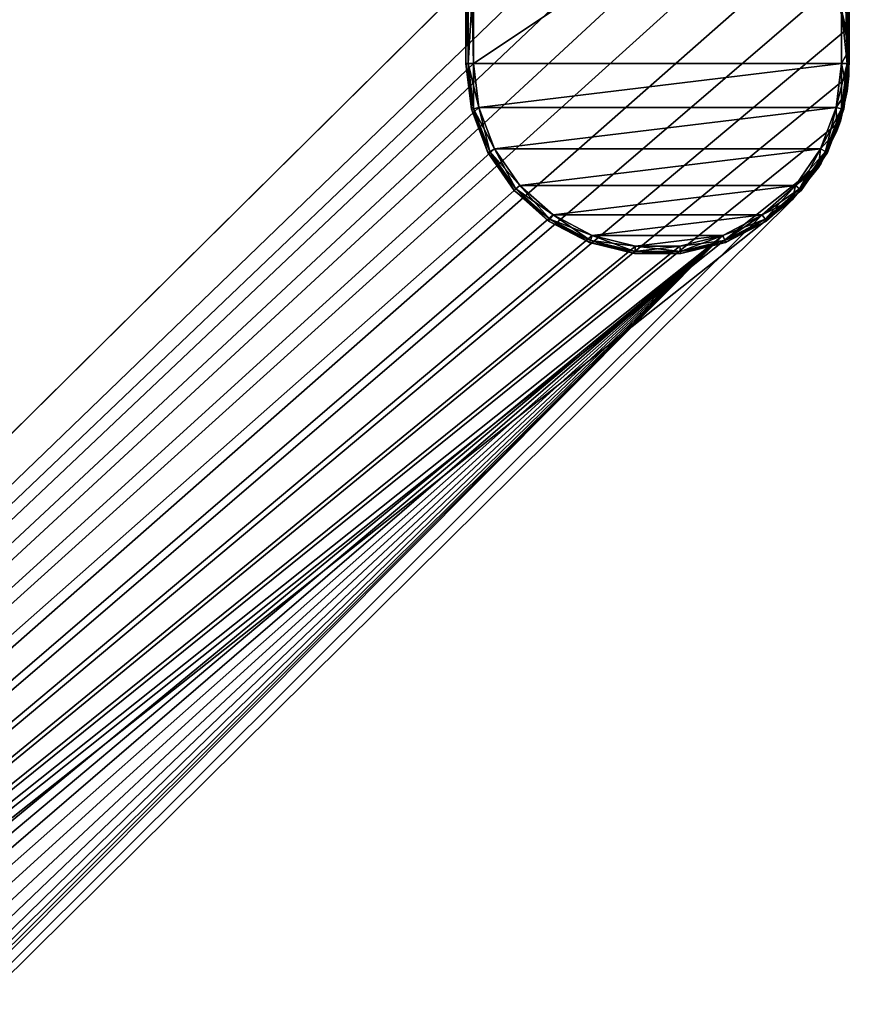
# Model space of a CAD drawing. Header units: metres. Extents: x 0 to 703, y -654 to 49.
# Tile 7 of 22: x 137 to 191, y -92 to -28. Entities that reach past the tile are written whole.
import ezdxf

# ---------------------------------------------------------------- set-up
doc = ezdxf.new("R2010")
doc.units = ezdxf.units.M

msp = doc.modelspace()

# ---------------------------------------------------------------- linework, layer by layer
at = {"layer": 'Y2A670'}
for points in [[(166.349472, -30.5, 1986.5), (166.349472, -30.5, 1991.5), (166.349472, -14.5, 1986.5)], [(166.349472, -30.5, 1991.5), (166.349472, -14.5, 1991.5), (166.349472, -14.5, 1986.5)], [(166.495911, -14.5, 1986.146484), (166.495911, -30.5, 1986.146484), (166.349472, -14.5, 1986.5)], [(166.495911, -30.5, 1986.146484), (166.349472, -30.5, 1986.5), (166.349472, -14.5, 1986.5)], [(166.495911, -30.5, 1991.853516), (166.495911, -14.5, 1991.853516), (166.349472, -30.5, 1991.5)], [(166.495911, -14.5, 1991.853516), (166.349472, -14.5, 1991.5), (166.349472, -30.5, 1991.5)], [(166.849472, -14.5, 1986), (166.849472, -30.5, 1986), (166.495911, -14.5, 1986.146484)], [(166.849472, -30.5, 1986), (166.495911, -30.5, 1986.146484), (166.495911, -14.5, 1986.146484)], [(166.849472, -24.792381, 1992), (166.495911, -14.5, 1991.853516), (166.495911, -30.5, 1991.853516)], [(190.849472, -30.5, 1986), (166.849472, -30.5, 1986), (190.849472, -14.5, 1986)], [(166.849472, -30.5, 1986), (166.849472, -14.5, 1986), (190.849472, -14.5, 1986)], [(191.203018, -14.5, 1986.146484), (191.203018, -30.5, 1986.146484), (190.849472, -14.5, 1986)], [(191.203018, -30.5, 1986.146484), (190.849472, -30.5, 1986), (190.849472, -14.5, 1986)], [(191.203018, -30.5, 1991.853516), (191.203018, -14.5, 1991.853516), (190.849472, -27, 1992)], [(191.349472, -14.5, 1986.5), (191.349472, -30.5, 1986.5), (191.203018, -14.5, 1986.146484)], [(191.349472, -30.5, 1986.5), (191.203018, -30.5, 1986.146484), (191.203018, -14.5, 1986.146484)], [(191.349472, -30.5, 1991.5), (191.349472, -14.5, 1991.5), (191.203018, -30.5, 1991.853516)], [(191.349472, -14.5, 1991.5), (191.203018, -14.5, 1991.853516), (191.203018, -30.5, 1991.853516)], [(191.349472, -30.5, 1986.5), (191.349472, -14.5, 1986.5), (191.349472, -30.5, 1991.5)], [(191.349472, -14.5, 1986.5), (191.349472, -14.5, 1991.5), (191.349472, -30.5, 1991.5)], [(178.153732, -18.019377, 1998), (10.203054, -179.964493, 1998), (181.160767, -18.215542, 1998)], [(10.203054, -179.964493, 1998), (178.153732, -18.019377, 1998), (170.052521, -21.619474, 1998)], [(181.160767, -18.215542, 1998), (10.203054, -179.964493, 1998), (184.033463, -19.125635, 1998)], [(184.033463, -19.125635, 1998), (10.203054, -179.964493, 1998), (186.604889, -20.696764, 1998)], [(186.604889, -20.696764, 1998), (10.203054, -179.964493, 1998), (188.725601, -22.837624, 1998)], [(170.052521, -21.619474, 1998), (170.052521, -21.619474, 1992), (10.203054, -179.964493, 1998)], [(170.052521, -21.619474, 1992), (166.849472, -24.792381, 1992), (10.203054, -179.964493, 1998)], [(188.725601, -22.837624, 1998), (10.203054, -179.964493, 1998), (190.272339, -25.42379, 1998)], [(10.203054, -179.964493, 1998), (166.849472, -24.792381, 1992), (13.352166, -176.845032, 1992)], [(166.849472, -30.5, 1992), (13.352166, -176.845032, 1992), (166.849472, -24.792381, 1992)], [(166.849472, -30.5, 1992), (166.849472, -24.792381, 1992), (166.495911, -30.5, 1991.853516)], [(190.272339, -25.42379, 1998), (10.203054, -179.964493, 1998), (191.155228, -28.30497, 1998)], [(191.155228, -28.30497, 1998), (190.849472, -27, 1992), (190.272339, -25.42379, 1998)], [(190.849472, -27, 1992), (191.155228, -28.30497, 1998), (191.319717, -29.63806, 1992)], [(190.849472, -30.5, 1992), (191.203018, -30.5, 1991.853516), (190.849472, -27, 1992)], [(190.849472, -27, 1992), (191.319717, -29.63806, 1992), (190.849472, -30.5, 1992)], [(191.155228, -28.30497, 1998), (10.203054, -179.964493, 1998), (191.322952, -31.313715, 1998)], [(191.155228, -28.30497, 1998), (191.322952, -31.313715, 1998), (191.319717, -29.63806, 1992)], [(191.319717, -29.63806, 1992), (191.216888, -32.315727, 1992), (190.849472, -30.5, 1992)], [(191.319717, -29.63806, 1992), (191.322952, -31.313715, 1998), (191.216888, -32.315727, 1992)], [(167.198166, -33.371788, 1992), (13.352166, -176.845032, 1992), (166.849472, -30.5, 1992)], [(166.712692, -33.491447, 1986.5), (166.712692, -33.491447, 1991.5), (166.349472, -30.5, 1986.5)], [(166.712692, -33.491447, 1991.5), (166.349472, -30.5, 1991.5), (166.349472, -30.5, 1986.5)], [(166.495911, -30.5, 1986.146484), (166.854889, -33.456398, 1986.146484), (166.349472, -30.5, 1986.5)], [(166.854889, -33.456398, 1986.146484), (166.712692, -33.491447, 1986.5), (166.349472, -30.5, 1986.5)], [(166.495911, -30.5, 1991.853516), (166.349472, -30.5, 1991.5), (166.712692, -33.491447, 1991.5)], [(166.849472, -30.5, 1986), (167.198166, -33.371788, 1986), (166.495911, -30.5, 1986.146484)], [(167.198166, -33.371788, 1986), (166.854889, -33.456398, 1986.146484), (166.495911, -30.5, 1986.146484)], [(166.849472, -30.5, 1992), (166.495911, -30.5, 1991.853516), (166.854889, -33.456398, 1991.853516)], [(166.854889, -33.456398, 1991.853516), (166.495911, -30.5, 1991.853516), (166.712692, -33.491447, 1991.5)], [(167.198166, -33.371788, 1986), (166.849472, -30.5, 1986), (190.849472, -30.5, 1986)], [(167.198166, -33.371788, 1992), (166.849472, -30.5, 1992), (166.854889, -33.456398, 1991.853516)], [(190.500778, -33.371788, 1986), (167.198166, -33.371788, 1986), (190.849472, -30.5, 1986)], [(190.500778, -33.371788, 1986), (190.849472, -30.5, 1986), (190.844055, -33.456398, 1986.146484)], [(190.849472, -30.5, 1992), (190.500778, -33.371788, 1992), (191.203018, -30.5, 1991.853516)], [(190.500778, -33.371788, 1992), (190.844055, -33.456398, 1991.853516), (191.203018, -30.5, 1991.853516)], [(190.849472, -30.5, 1992), (191.216888, -32.315727, 1992), (190.500778, -33.371788, 1992)], [(190.849472, -30.5, 1986), (191.203018, -30.5, 1986.146484), (190.844055, -33.456398, 1986.146484)], [(190.844055, -33.456398, 1986.146484), (191.203018, -30.5, 1986.146484), (190.986237, -33.491447, 1986.5)], [(191.203018, -30.5, 1991.853516), (190.844055, -33.456398, 1991.853516), (191.349472, -30.5, 1991.5)], [(190.844055, -33.456398, 1991.853516), (190.986237, -33.491447, 1991.5), (191.349472, -30.5, 1991.5)], [(191.349472, -30.5, 1986.5), (191.349472, -30.5, 1991.5), (190.986237, -33.491447, 1986.5)], [(191.349472, -30.5, 1991.5), (190.986237, -33.491447, 1991.5), (190.986237, -33.491447, 1986.5)], [(191.203018, -30.5, 1986.146484), (191.349472, -30.5, 1986.5), (190.986237, -33.491447, 1986.5)], [(191.322952, -31.313715, 1998), (10.203054, -179.964493, 1998), (190.765762, -34.275169, 1998)], [(191.322952, -31.313715, 1998), (190.765762, -34.275169, 1998), (191.216888, -32.315727, 1992)], [(191.216888, -32.315727, 1992), (190.545715, -34.909954, 1992), (190.500778, -33.371788, 1992)], [(191.216888, -32.315727, 1992), (190.765762, -34.275169, 1998), (190.545715, -34.909954, 1992)], [(168.223999, -36.076679, 1992), (13.352166, -176.845032, 1992), (167.198166, -33.371788, 1992)], [(167.198166, -33.371788, 1986), (168.223999, -36.076679, 1986), (166.854889, -33.456398, 1986.146484)], [(167.198166, -33.371788, 1992), (166.854889, -33.456398, 1991.853516), (167.910934, -36.240982, 1991.853516)], [(168.223999, -36.076679, 1986), (167.198166, -33.371788, 1986), (190.500778, -33.371788, 1986)], [(168.223999, -36.076679, 1992), (167.198166, -33.371788, 1992), (167.910934, -36.240982, 1991.853516)], [(189.474945, -36.076679, 1986), (168.223999, -36.076679, 1986), (190.500778, -33.371788, 1986)], [(189.474945, -36.076679, 1986), (190.500778, -33.371788, 1986), (189.787994, -36.240982, 1986.146484)], [(190.500778, -33.371788, 1992), (189.474945, -36.076679, 1992), (190.844055, -33.456398, 1991.853516)], [(190.500778, -33.371788, 1992), (190.545715, -34.909954, 1992), (189.474945, -36.076679, 1992)], [(190.500778, -33.371788, 1986), (190.844055, -33.456398, 1986.146484), (189.787994, -36.240982, 1986.146484)], [(166.854889, -33.456398, 1986.146484), (167.910934, -36.240982, 1986.146484), (166.712692, -33.491447, 1986.5)], [(166.854889, -33.456398, 1991.853516), (166.712692, -33.491447, 1991.5), (167.781265, -36.30904, 1991.5)], [(167.781265, -36.30904, 1986.5), (167.781265, -36.30904, 1991.5), (166.712692, -33.491447, 1986.5)], [(167.781265, -36.30904, 1991.5), (166.712692, -33.491447, 1991.5), (166.712692, -33.491447, 1986.5)], [(167.910934, -36.240982, 1986.146484), (167.781265, -36.30904, 1986.5), (166.712692, -33.491447, 1986.5)], [(168.223999, -36.076679, 1986), (167.910934, -36.240982, 1986.146484), (166.854889, -33.456398, 1986.146484)], [(167.910934, -36.240982, 1991.853516), (166.854889, -33.456398, 1991.853516), (167.781265, -36.30904, 1991.5)], [(189.474945, -36.076679, 1992), (189.787994, -36.240982, 1991.853516), (190.844055, -33.456398, 1991.853516)], [(189.787994, -36.240982, 1986.146484), (190.844055, -33.456398, 1986.146484), (189.917664, -36.30904, 1986.5)], [(190.844055, -33.456398, 1991.853516), (189.787994, -36.240982, 1991.853516), (190.986237, -33.491447, 1991.5)], [(189.787994, -36.240982, 1991.853516), (189.917664, -36.30904, 1991.5), (190.986237, -33.491447, 1991.5)], [(190.844055, -33.456398, 1986.146484), (190.986237, -33.491447, 1986.5), (189.917664, -36.30904, 1986.5)], [(190.986237, -33.491447, 1986.5), (190.986237, -33.491447, 1991.5), (189.917664, -36.30904, 1986.5)], [(190.986237, -33.491447, 1991.5), (189.917664, -36.30904, 1991.5), (189.917664, -36.30904, 1986.5)], [(190.765762, -34.275169, 1998), (10.203054, -179.964493, 1998), (189.516037, -37.017227, 1998)], [(190.765762, -34.275169, 1998), (189.516037, -37.017227, 1998), (190.545715, -34.909954, 1992)], [(189.516037, -37.017227, 1998), (189.337051, -37.301525, 1992), (190.545715, -34.909954, 1992)], [(190.545715, -34.909954, 1992), (189.337051, -37.301525, 1992), (189.474945, -36.076679, 1992)], [(169.86734, -38.457474, 1992), (13.352166, -176.845032, 1992), (168.223999, -36.076679, 1992)], [(167.910934, -36.240982, 1986.146484), (169.602707, -38.691921, 1986.146484), (167.781265, -36.30904, 1986.5)], [(167.910934, -36.240982, 1991.853516), (167.781265, -36.30904, 1991.5), (169.493088, -38.789032, 1991.5)], [(169.493088, -38.789032, 1986.5), (169.493088, -38.789032, 1991.5), (167.781265, -36.30904, 1986.5)], [(169.493088, -38.789032, 1991.5), (167.781265, -36.30904, 1991.5), (167.781265, -36.30904, 1986.5)], [(169.602707, -38.691921, 1986.146484), (169.493088, -38.789032, 1986.5), (167.781265, -36.30904, 1986.5)], [(168.223999, -36.076679, 1986), (169.86734, -38.457474, 1986), (167.910934, -36.240982, 1986.146484)], [(168.223999, -36.076679, 1992), (167.910934, -36.240982, 1991.853516), (169.602707, -38.691921, 1991.853516)], [(169.86734, -38.457474, 1986), (169.602707, -38.691921, 1986.146484), (167.910934, -36.240982, 1986.146484)], [(169.602707, -38.691921, 1991.853516), (167.910934, -36.240982, 1991.853516), (169.493088, -38.789032, 1991.5)], [(169.86734, -38.457474, 1986), (168.223999, -36.076679, 1986), (189.474945, -36.076679, 1986)], [(169.86734, -38.457474, 1992), (168.223999, -36.076679, 1992), (169.602707, -38.691921, 1991.853516)], [(187.831604, -38.457474, 1986), (169.86734, -38.457474, 1986), (189.474945, -36.076679, 1986)], [(187.831604, -38.457474, 1986), (189.474945, -36.076679, 1986), (188.096237, -38.691921, 1986.146484)], [(189.474945, -36.076679, 1992), (187.831604, -38.457474, 1992), (189.787994, -36.240982, 1991.853516)], [(189.474945, -36.076679, 1992), (189.337051, -37.301525, 1992), (187.831604, -38.457474, 1992)], [(187.831604, -38.457474, 1992), (188.096237, -38.691921, 1991.853516), (189.787994, -36.240982, 1991.853516)], [(189.474945, -36.076679, 1986), (189.787994, -36.240982, 1986.146484), (188.096237, -38.691921, 1986.146484)], [(188.096237, -38.691921, 1986.146484), (189.787994, -36.240982, 1986.146484), (188.205856, -38.789032, 1986.5)], [(189.787994, -36.240982, 1991.853516), (188.096237, -38.691921, 1991.853516), (189.917664, -36.30904, 1991.5)], [(188.096237, -38.691921, 1991.853516), (188.205856, -38.789032, 1991.5), (189.917664, -36.30904, 1991.5)], [(189.787994, -36.240982, 1986.146484), (189.917664, -36.30904, 1986.5), (188.205856, -38.789032, 1986.5)], [(189.917664, -36.30904, 1986.5), (189.917664, -36.30904, 1991.5), (188.205856, -38.789032, 1986.5)], [(189.917664, -36.30904, 1991.5), (188.205856, -38.789032, 1991.5), (188.205856, -38.789032, 1986.5)], [(189.516037, -37.017227, 1998), (10.203054, -179.964493, 1998), (187.646408, -39.380527, 1998)], [(187.646408, -39.380527, 1998), (187.646408, -39.380527, 1992), (189.516037, -37.017227, 1998)], [(187.646408, -39.380527, 1992), (189.337051, -37.301525, 1992), (189.516037, -37.017227, 1998)], [(189.337051, -37.301525, 1992), (187.646408, -39.380527, 1992), (187.831604, -38.457474, 1992)], [(172.0327, -40.375805, 1992), (13.352166, -176.845032, 1992), (169.86734, -38.457474, 1992)], [(169.86734, -38.457474, 1986), (172.0327, -40.375805, 1986), (169.602707, -38.691921, 1986.146484)], [(169.86734, -38.457474, 1992), (169.602707, -38.691921, 1991.853516), (171.831848, -40.666775, 1991.853516)], [(172.0327, -40.375805, 1986), (169.86734, -38.457474, 1986), (187.831604, -38.457474, 1986)], [(172.0327, -40.375805, 1992), (169.86734, -38.457474, 1992), (171.831848, -40.666775, 1991.853516)], [(185.666245, -40.375805, 1986), (172.0327, -40.375805, 1986), (187.831604, -38.457474, 1986)], [(185.666245, -40.375805, 1986), (187.831604, -38.457474, 1986), (185.867081, -40.666775, 1986.146484)], [(187.831604, -38.457474, 1992), (185.666245, -40.375805, 1992), (188.096237, -38.691921, 1991.853516)], [(187.831604, -38.457474, 1992), (187.646408, -39.380527, 1992), (185.666245, -40.375805, 1992)], [(187.831604, -38.457474, 1986), (188.096237, -38.691921, 1986.146484), (185.867081, -40.666775, 1986.146484)], [(169.602707, -38.691921, 1986.146484), (171.831848, -40.666775, 1986.146484), (169.493088, -38.789032, 1986.5)], [(169.602707, -38.691921, 1991.853516), (169.493088, -38.789032, 1991.5), (171.748657, -40.7873, 1991.5)], [(171.748657, -40.7873, 1986.5), (171.748657, -40.7873, 1991.5), (169.493088, -38.789032, 1986.5)], [(171.748657, -40.7873, 1991.5), (169.493088, -38.789032, 1991.5), (169.493088, -38.789032, 1986.5)], [(171.831848, -40.666775, 1986.146484), (171.748657, -40.7873, 1986.5), (169.493088, -38.789032, 1986.5)], [(172.0327, -40.375805, 1986), (171.831848, -40.666775, 1986.146484), (169.602707, -38.691921, 1986.146484)], [(171.831848, -40.666775, 1991.853516), (169.602707, -38.691921, 1991.853516), (171.748657, -40.7873, 1991.5)], [(185.666245, -40.375805, 1992), (185.867081, -40.666775, 1991.853516), (188.096237, -38.691921, 1991.853516)], [(185.867081, -40.666775, 1986.146484), (188.096237, -38.691921, 1986.146484), (185.950272, -40.7873, 1986.5)], [(188.096237, -38.691921, 1991.853516), (185.867081, -40.666775, 1991.853516), (188.205856, -38.789032, 1991.5)], [(185.867081, -40.666775, 1991.853516), (185.950272, -40.7873, 1991.5), (188.205856, -38.789032, 1991.5)], [(188.096237, -38.691921, 1986.146484), (188.205856, -38.789032, 1986.5), (185.950272, -40.7873, 1986.5)], [(188.205856, -38.789032, 1986.5), (188.205856, -38.789032, 1991.5), (185.950272, -40.7873, 1986.5)], [(188.205856, -38.789032, 1991.5), (185.950272, -40.7873, 1991.5), (185.950272, -40.7873, 1986.5)], [(187.646408, -39.380527, 1998), (10.203054, -179.964493, 1998), (27.796946, -197.725555, 1998)], [(187.646408, -39.380527, 1992), (187.646408, -39.380527, 1998), (27.796946, -197.725555, 1992)], [(187.646408, -39.380527, 1998), (27.796946, -197.725555, 1998), (27.796946, -197.725555, 1992)], [(27.796946, -197.725555, 1992), (185.666245, -40.375805, 1992), (187.646408, -39.380527, 1992)], [(174.594208, -41.720196, 1992), (13.352166, -176.845032, 1992), (172.0327, -40.375805, 1992)], [(185.666245, -40.375805, 1992), (27.796946, -197.725555, 1992), (183.104721, -41.720196, 1992)], [(172.0327, -40.375805, 1986), (174.594208, -41.720196, 1986), (171.831848, -40.666775, 1986.146484)], [(172.0327, -40.375805, 1992), (171.831848, -40.666775, 1991.853516), (174.468842, -42.050774, 1991.853516)], [(174.594208, -41.720196, 1986), (172.0327, -40.375805, 1986), (185.666245, -40.375805, 1986)], [(174.594208, -41.720196, 1992), (172.0327, -40.375805, 1992), (174.468842, -42.050774, 1991.853516)], [(183.104721, -41.720196, 1986), (174.594208, -41.720196, 1986), (185.666245, -40.375805, 1986)], [(183.104721, -41.720196, 1986), (185.666245, -40.375805, 1986), (183.230103, -42.050774, 1986.146484)], [(185.666245, -40.375805, 1992), (183.104721, -41.720196, 1992), (185.867081, -40.666775, 1991.853516)], [(185.666245, -40.375805, 1986), (185.867081, -40.666775, 1986.146484), (183.230103, -42.050774, 1986.146484)], [(171.831848, -40.666775, 1986.146484), (174.468842, -42.050774, 1986.146484), (171.748657, -40.7873, 1986.5)], [(171.831848, -40.666775, 1991.853516), (171.748657, -40.7873, 1991.5), (174.416916, -42.187702, 1991.5)], [(174.416916, -42.187702, 1986.5), (174.416916, -42.187702, 1991.5), (171.748657, -40.7873, 1986.5)], [(174.416916, -42.187702, 1991.5), (171.748657, -40.7873, 1991.5), (171.748657, -40.7873, 1986.5)], [(174.468842, -42.050774, 1986.146484), (174.416916, -42.187702, 1986.5), (171.748657, -40.7873, 1986.5)], [(174.594208, -41.720196, 1986), (174.468842, -42.050774, 1986.146484), (171.831848, -40.666775, 1986.146484)], [(174.468842, -42.050774, 1991.853516), (171.831848, -40.666775, 1991.853516), (174.416916, -42.187702, 1991.5)], [(183.104721, -41.720196, 1992), (183.230103, -42.050774, 1991.853516), (185.867081, -40.666775, 1991.853516)], [(183.230103, -42.050774, 1986.146484), (185.867081, -40.666775, 1986.146484), (183.282028, -42.187702, 1986.5)], [(185.867081, -40.666775, 1991.853516), (183.230103, -42.050774, 1991.853516), (185.950272, -40.7873, 1991.5)], [(183.230103, -42.050774, 1991.853516), (183.282028, -42.187702, 1991.5), (185.950272, -40.7873, 1991.5)], [(185.867081, -40.666775, 1986.146484), (185.950272, -40.7873, 1986.5), (183.282028, -42.187702, 1986.5)], [(185.950272, -40.7873, 1986.5), (185.950272, -40.7873, 1991.5), (183.282028, -42.187702, 1986.5)], [(185.950272, -40.7873, 1991.5), (183.282028, -42.187702, 1991.5), (183.282028, -42.187702, 1986.5)], [(177.40303, -42.412506, 1992), (13.352166, -176.845032, 1992), (174.594208, -41.720196, 1992)], [(13.352166, -176.845032, 1992), (183.104721, -41.720196, 1992), (19, -176.845032, 1992)], [(183.104721, -41.720196, 1992), (13.352166, -176.845032, 1992), (180.295914, -42.412506, 1992)], [(183.104721, -41.720196, 1992), (21.871788, -177.193726, 1992), (19, -176.845032, 1992)], [(21.871788, -177.193726, 1992), (183.104721, -41.720196, 1992), (24.576677, -178.219559, 1992)], [(24.576677, -178.219559, 1992), (183.104721, -41.720196, 1992), (26.957472, -179.8629, 1992)], [(26.957472, -179.8629, 1992), (183.104721, -41.720196, 1992), (28.875807, -182.028244, 1992)], [(183.104721, -41.720196, 1992), (27.796946, -197.725555, 1992), (28.875807, -195.661804, 1992)], [(28.875807, -195.661804, 1992), (30.220196, -193.100281, 1992), (183.104721, -41.720196, 1992)], [(28.875807, -182.028244, 1992), (183.104721, -41.720196, 1992), (30.220196, -184.589767, 1992)], [(30.220196, -193.100281, 1992), (30.912506, -190.291458, 1992), (183.104721, -41.720196, 1992)], [(30.220196, -184.589767, 1992), (183.104721, -41.720196, 1992), (30.912506, -187.39859, 1992)], [(30.912506, -187.39859, 1992), (183.104721, -41.720196, 1992), (30.912506, -190.291458, 1992)], [(174.594208, -41.720196, 1986), (177.40303, -42.412506, 1986), (174.468842, -42.050774, 1986.146484)], [(174.594208, -41.720196, 1992), (174.468842, -42.050774, 1991.853516), (177.360413, -42.763481, 1991.853516)], [(177.40303, -42.412506, 1986), (174.594208, -41.720196, 1986), (183.104721, -41.720196, 1986)], [(177.40303, -42.412506, 1992), (174.594208, -41.720196, 1992), (177.360413, -42.763481, 1991.853516)], [(180.295914, -42.412506, 1986), (177.40303, -42.412506, 1986), (183.104721, -41.720196, 1986)], [(180.295914, -42.412506, 1986), (183.104721, -41.720196, 1986), (180.338531, -42.763481, 1986.146484)], [(183.104721, -41.720196, 1992), (180.295914, -42.412506, 1992), (183.230103, -42.050774, 1991.853516)], [(183.104721, -41.720196, 1986), (183.230103, -42.050774, 1986.146484), (180.338531, -42.763481, 1986.146484)], [(174.468842, -42.050774, 1986.146484), (177.360413, -42.763481, 1986.146484), (174.416916, -42.187702, 1986.5)], [(174.468842, -42.050774, 1991.853516), (174.416916, -42.187702, 1991.5), (177.342758, -42.908859, 1991.5)], [(177.342758, -42.908859, 1986.5), (177.342758, -42.908859, 1991.5), (174.416916, -42.187702, 1986.5)], [(177.342758, -42.908859, 1991.5), (174.416916, -42.187702, 1991.5), (174.416916, -42.187702, 1986.5)], [(177.360413, -42.763481, 1986.146484), (177.342758, -42.908859, 1986.5), (174.416916, -42.187702, 1986.5)], [(177.40303, -42.412506, 1986), (177.360413, -42.763481, 1986.146484), (174.468842, -42.050774, 1986.146484)], [(177.360413, -42.763481, 1991.853516), (174.468842, -42.050774, 1991.853516), (177.342758, -42.908859, 1991.5)], [(180.295914, -42.412506, 1992), (180.338531, -42.763481, 1991.853516), (183.230103, -42.050774, 1991.853516)], [(180.338531, -42.763481, 1986.146484), (183.230103, -42.050774, 1986.146484), (180.356171, -42.908859, 1986.5)], [(183.230103, -42.050774, 1991.853516), (180.338531, -42.763481, 1991.853516), (183.282028, -42.187702, 1991.5)], [(180.338531, -42.763481, 1991.853516), (180.356171, -42.908859, 1991.5), (183.282028, -42.187702, 1991.5)], [(183.230103, -42.050774, 1986.146484), (183.282028, -42.187702, 1986.5), (180.356171, -42.908859, 1986.5)], [(183.282028, -42.187702, 1986.5), (183.282028, -42.187702, 1991.5), (180.356171, -42.908859, 1986.5)], [(183.282028, -42.187702, 1991.5), (180.356171, -42.908859, 1991.5), (180.356171, -42.908859, 1986.5)], [(180.295914, -42.412506, 1992), (13.352166, -176.845032, 1992), (177.40303, -42.412506, 1992)], [(177.360413, -42.763481, 1986.146484), (180.338531, -42.763481, 1986.146484), (177.342758, -42.908859, 1986.5)], [(180.338531, -42.763481, 1986.146484), (180.356171, -42.908859, 1986.5), (177.342758, -42.908859, 1986.5)], [(177.360413, -42.763481, 1991.853516), (177.342758, -42.908859, 1991.5), (180.356171, -42.908859, 1991.5)], [(180.356171, -42.908859, 1986.5), (180.356171, -42.908859, 1991.5), (177.342758, -42.908859, 1986.5)], [(180.356171, -42.908859, 1991.5), (177.342758, -42.908859, 1991.5), (177.342758, -42.908859, 1986.5)], [(177.40303, -42.412506, 1986), (180.295914, -42.412506, 1986), (177.360413, -42.763481, 1986.146484)], [(180.295914, -42.412506, 1986), (180.338531, -42.763481, 1986.146484), (177.360413, -42.763481, 1986.146484)], [(177.40303, -42.412506, 1992), (177.360413, -42.763481, 1991.853516), (180.338531, -42.763481, 1991.853516)], [(180.338531, -42.763481, 1991.853516), (177.360413, -42.763481, 1991.853516), (180.356171, -42.908859, 1991.5)], [(180.295914, -42.412506, 1992), (177.40303, -42.412506, 1992), (180.338531, -42.763481, 1991.853516)]]:
    msp.add_3dface(points, dxfattribs=at)

doc.saveas('drawing.dxf')
